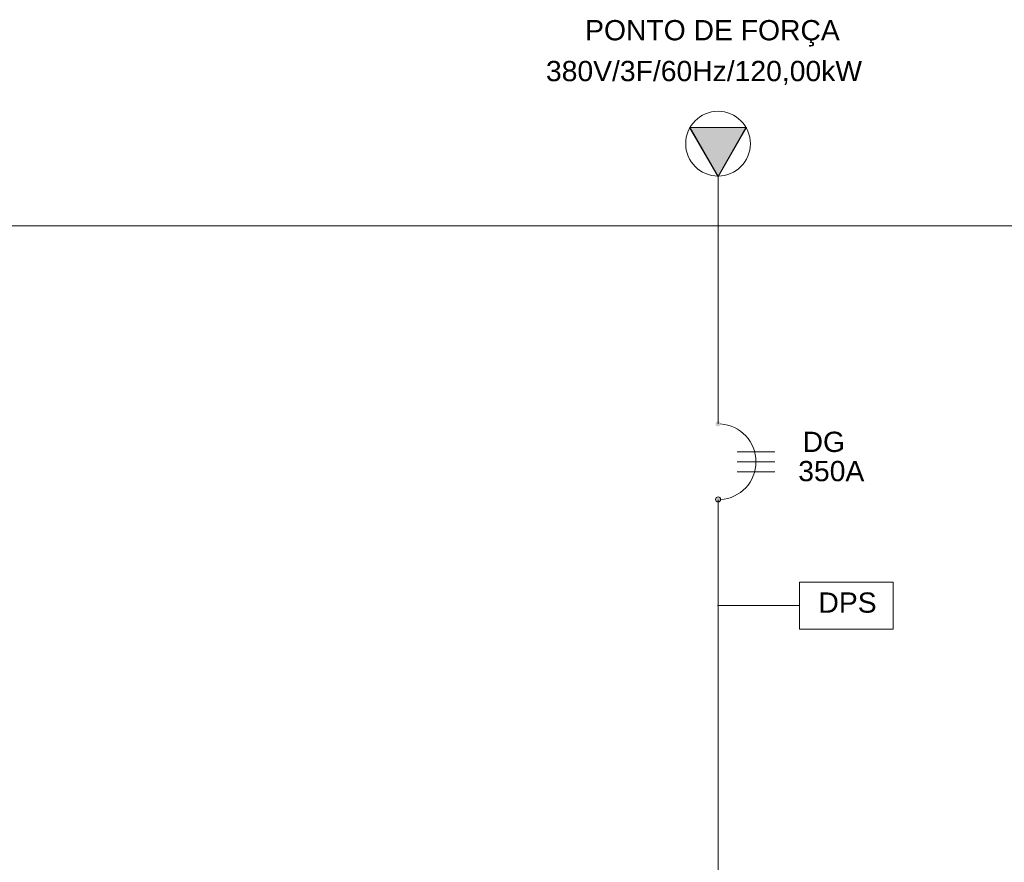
# Model space of a CAD drawing. Header units: metres. Extents: x 0.7 to 24.4, y 0.6 to 5.8.
# Tile 254 of 256: x 12.1 to 14.6, y 3.6 to 5.8. Entities that reach past the tile are written whole.
import ezdxf

# ---------------------------------------------------------------- set-up
doc = ezdxf.new("R2010")
doc.units = ezdxf.units.M
doc.layers.add('CERCA-F', color=7, linetype='Continuous', lineweight=18)
for name, color, linetype, lineweight, true_color in [('COMPONENTES', 2, 'Continuous', 18, 0xffff00), ('FIACAO', 1, 'Continuous', 18, 0xff0000), ('Quadro elétrico CINE REX_dwg', 7, 'Continuous', 18, 0x767676), ('TEXTO', 5, 'Continuous', 18, 0x0000ff)]:
    doc.layers.add(name, color=color, linetype=linetype, lineweight=lineweight, true_color=true_color)
doc.styles.add('Arial', font='arial.ttf', dxfattribs={"height": 0.052737})

# ---------------------------------------------------------------- blocks, each defined once
blk = doc.blocks.new('Quadro elétrico CINE REX_dwg-1095559-QUADRO ELÉTRICO')
at = {"layer": 'COMPONENTES', "true_color": 0xff0000}
blk.add_hatch(color=1, dxfattribs=at).paths.add_polyline_path([(13.891, 5.4158), (13.963, 5.5429), (13.8176, 5.5429)])
at = {"layer": 'COMPONENTES', "true_color": 0x00ff00}
h = blk.add_hatch(color=3, dxfattribs=at)
h.paths.add_polyline_path([(13.8903, 4.5677), (13.892, 4.568), (13.8949, 4.5697), (13.896, 4.571), (13.8969, 4.5743), (13.896, 4.5776), (13.8949, 4.579), (13.892, 4.5807), (13.8886, 4.5807), (13.8856, 4.579), (13.8846, 4.5776), (13.8837, 4.5743), (13.8846, 4.571), (13.8856, 4.5697), (13.8886, 4.568)])
h.paths.add_polyline_path([(13.8903, 4.7645), (13.892, 4.7648), (13.8949, 4.7665), (13.896, 4.7678), (13.8969, 4.7711), (13.896, 4.7744), (13.8949, 4.7758), (13.892, 4.7775), (13.8886, 4.7775), (13.8856, 4.7758), (13.8846, 4.7744), (13.8837, 4.7711), (13.8846, 4.7678), (13.8856, 4.7665), (13.8886, 4.7648)])
at = {"layer": 'CERCA-F', "flags": 128}
blk.add_lwpolyline([(24.3901, 1.0694), (0.6597, 1.0694), (0.6597, 5.2868), (24.3901, 5.2868)], close=True, dxfattribs=at)
at = {"layer": 'COMPONENTES', "color": 1, "true_color": 0xff0000}
for p, q in [((13.963, 5.5429), (13.8176, 5.5429)), ((13.8176, 5.5429), (13.891, 5.4158)), ((13.891, 5.4158), (13.963, 5.5429))]:
    blk.add_line(p, q, dxfattribs=at)
at = {"layer": 'COMPONENTES', "color": 3, "true_color": 0x00ff00}
for p, q in [((14.0385, 4.6986), (13.9397, 4.6986)), ((14.0385, 4.6723), (13.9397, 4.6723)), ((14.0385, 4.6459), (13.9397, 4.6459))]:
    blk.add_line(p, q, dxfattribs=at)
at = {"layer": 'COMPONENTES', "color": 1, "true_color": 0xff0000, "flags": 128}
blk.add_lwpolyline([(13.8903, 5.4146), (13.9644, 5.5429), (13.8162, 5.5429)], close=True, dxfattribs=at)
at = {"layer": 'COMPONENTES', "flags": 128}
blk.add_lwpolyline([(14.1026, 4.2366), (14.3464, 4.2366), (14.3464, 4.3585), (14.1026, 4.3585)], close=True, dxfattribs=at)
at = {"layer": 'COMPONENTES', "color": 1, "true_color": 0xff0000}
blk.add_circle((13.8903, 5.5007), 0.0843, dxfattribs=at)
at = {"layer": 'COMPONENTES', "color": 3, "true_color": 0x00ff00}
for centre, radius, start, end in [((13.8903, 4.6723), 0.0988, 273.8033, 86.1796), ((13.8903, 4.5743), 0.00659, 0, 180), ((13.8903, 4.5743), 0.00659, 180, 0)]:
    blk.add_arc(centre, radius, start, end, dxfattribs=at)
at = {"layer": 'FIACAO'}
blk.add_line((13.8903, 5.4164), (13.8903, 4.7713), dxfattribs=at)
at = {"layer": 'FIACAO', "flags": 128}
blk.add_lwpolyline([(13.8903, 4.5736), (13.8903, 3.5619), (13.8903, 3.1106)], dxfattribs=at)
at = {"layer": 'TEXTO'}
blk.add_line((14.1026, 4.2976), (13.8892, 4.2976), dxfattribs=at)
at = {"lineweight": 18, "attachment_point": 1, "line_spacing_factor": 0.941778, "style": 'Arial'}
for s, insert, char_height, width in [('PONTO DE FORÇA', (13.5442, 5.8227), 0.052737, 0.790936), ('380V/3F/60Hz/120,00kW', (13.4422, 5.7163), 0.052737, 0.983989), ('DG', (14.1104, 4.7506), 0.05274, 0.131715), ('350A', (14.0991, 4.6745), 0.05274, 0.205966), ('DPS', (14.1517, 4.332), 0.05274, 0.180785)]:
    blk.add_mtext(s, dxfattribs=dict(at, insert=insert, char_height=char_height, width=width))

msp = doc.modelspace()

# ---------------------------------------------------------------- block references
at = {"layer": 'Quadro elétrico CINE REX_dwg', "color": 7}
msp.add_blockref('Quadro elétrico CINE REX_dwg-1095559-QUADRO ELÉTRICO', (0, 0), dxfattribs=at)

doc.saveas('drawing.dxf')
